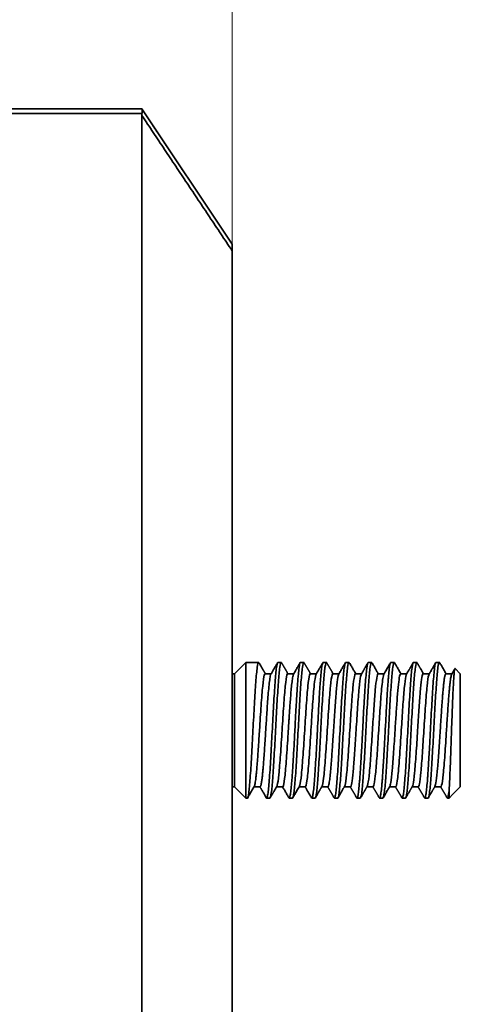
# Model space of a CAD drawing. Header units: millimetres. Extents: x 31 to 1647, y 187 to 975.
# Tile 61 of 151: x 908 to 927, y 692 to 735. Entities that reach past the tile are written whole.
import ezdxf

# ---------------------------------------------------------------- set-up
doc = ezdxf.new("R2010")
doc.units = ezdxf.units.MM
doc.layers.add('1', color=7, linetype='Continuous', true_color=0xffffff)
doc.styles.add('kanji2', font='simplex.shx', dxfattribs={"bigfont": 'bigfont.shx'})
doc.dimstyles.get("Standard").update_dxf_attribs({"dimtxt": 0.18, "dimasz": 0.18, "dimexe": 0.18, "dimexo": 0.0625, "dimgap": 0.09, "dimtad": 0, "dimtih": 1, "dimtoh": 1, "dimdec": 4, "dimzin": 0, "dimdsep": 46, "dimtxsty": 'Standard', "dimcen": 0.09, "dimadec": 0, "dimazin": 0, "dimtfac": 1, "dimtdec": 4, "dimtofl": 0, "dimtmove": 0, "dimatfit": 3, "dimfxl": 1, "dimtolj": 1, "dimtzin": 0, "dimarcsym": 0})

# ---------------------------------------------------------------- blocks, each defined once
blk = doc.blocks.new('_U1')
at = {"layer": '1', "color": 146, "lineweight": 13}
for p, q in [((848.218238, 731.329238), (848.218238, 782.407391)), ((917.168238, 725.364238), (917.168238, 782.407391)), ((848.218238, 780.407391), (851.218235, 781.211239)), ((917.168238, 780.407391), (914.168235, 781.211239)), ((848.218238, 780.407391), (917.168238, 780.407391)), ((848.218238, 780.407391), (851.218241, 779.603544)), ((917.168238, 780.407391), (914.168241, 779.603544))]:
    blk.add_line(p, q, dxfattribs=at)
at = {"layer": '1', "color": 146, "linetype": 'Continuous', "lineweight": 13, "insert": (880.327432, 780.173884), "char_height": 3, "attachment_point": 7, "line_spacing_factor": 0.63253, "style": 'kanji2'}
blk.add_mtext('\\W0.8876;69', dxfattribs=at)
blk = doc.blocks.new('_Open')
at = {"color": 0, "linetype": 'ByBlock', "lineweight": -2}
for p, q in [((-1, 0.166667), (0, 0)), ((-1, -0.166667), (0, 0)), ((0, 0), (-1, 0))]:
    blk.add_line(p, q, dxfattribs=at)

msp = doc.modelspace()

# ---------------------------------------------------------------- linework, layer by layer
at = {"layer": '1', "color": 18, "linetype": 'Continuous', "lineweight": 35}
for p, q in [((855.1682, 731.3542), (913.1709, 731.3542)), ((913.1731, 731.1542), (855.1682, 731.1542)), ((913.1709, 731.3542), (913.1749, 731.3542)), ((917.1682, 725.3642), (913.1749, 731.3542)), ((913.1782, 731.0621), (913.1782, 660.4257)), ((915.8376, 727.3602), (917.1682, 725.3642)), ((917.1682, 725.3642), (917.1682, 725.0804)), ((917.1682, 671.4935), (917.1682, 725.0804)), ((917.7682, 706.8642), (917.2682, 706.3642)), ((918.3412, 706.8642), (917.7682, 706.8642)), ((917.7682, 706.8642), (917.7682, 700.8642)), ((919.3414, 706.8642), (919.1951, 706.8642)), ((920.3414, 706.8642), (920.1952, 706.8642)), ((921.3414, 706.8642), (921.195, 706.8642)), ((922.3413, 706.8642), (922.1954, 706.8642)), ((923.3414, 706.8642), (923.1948, 706.8642)), ((924.3413, 706.8642), (924.1953, 706.8642)), ((925.3414, 706.8642), (925.195, 706.8642)), ((926.3413, 706.8642), (926.1954, 706.8642)), ((917.2682, 706.3642), (917.1677, 706.3642)), ((917.2682, 706.3642), (917.2682, 701.3642)), ((918.8977, 706.3642), (918.63, 706.3642)), ((919.8977, 706.3642), (919.6301, 706.3642)), ((920.8977, 706.3642), (920.63, 706.3642)), ((921.8977, 706.3642), (921.6301, 706.3642)), ((922.8977, 706.3642), (922.6301, 706.3642)), ((923.8977, 706.3642), (923.63, 706.3642)), ((924.8977, 706.3642), (924.6301, 706.3642)), ((925.8977, 706.3642), (925.63, 706.3642)), ((926.8977, 706.3642), (926.6301, 706.3642)), ((927.2682, 706.3642), (927.0389, 706.5935)), ((927.2682, 706.3642), (927.2682, 701.3642)), ((917.1677, 701.3642), (917.2682, 701.3642)), ((917.2682, 701.3642), (917.7682, 700.8642)), ((918.1387, 701.3642), (918.4068, 701.3642)), ((919.1387, 701.3642), (919.4062, 701.3642)), ((920.1387, 701.3642), (920.4065, 701.3642)), ((921.1387, 701.3642), (921.4065, 701.3642)), ((922.1388, 701.3642), (922.4063, 701.3642)), ((923.1387, 701.3642), (923.4066, 701.3642)), ((924.1387, 701.3642), (924.4063, 701.3642)), ((925.1388, 701.3642), (925.4065, 701.3642)), ((926.1388, 701.3642), (926.4064, 701.3642)), ((926.7682, 701.1753), (926.7682, 700.8642)), ((926.7682, 700.8642), (926.9413, 701.0373)), ((927.2682, 701.3642), (926.9413, 701.0373)), ((917.7682, 700.8642), (917.8414, 700.8642)), ((918.6951, 700.8642), (918.8413, 700.8642)), ((919.6952, 700.8642), (919.8414, 700.8642)), ((920.6951, 700.8642), (920.8414, 700.8642)), ((921.6951, 700.8642), (921.8413, 700.8642)), ((922.6951, 700.8642), (922.8414, 700.8642)), ((923.6951, 700.8642), (923.8413, 700.8642)), ((924.6952, 700.8642), (924.8414, 700.8642)), ((925.6951, 700.8642), (925.8414, 700.8642)), ((926.6951, 700.8642), (926.7682, 700.8642))]:
    msp.add_line(p, q, dxfattribs=at)
for centre, major_axis, start_param, end_param in [((912.6303, 731.2517), (-0.5638, 0), 2.8678212, 3.429795), ((912.5653, 731.3492), (-0.4423, 0.6635), 3.8998517, 4.0355604)]:
    msp.add_ellipse(centre, major_axis=major_axis, ratio=0.639602, start_param=start_param, end_param=end_param, dxfattribs=at)
for points, degree, knots in [([(913.1749, 731.3542), (913.2252, 731.2789), (913.3926, 731.0277), (913.5125, 730.8478), (913.6295, 730.6724), (913.7927, 730.4275), (913.9491, 730.193), (914.1416, 729.9042), (914.3295, 729.6223), (914.5738, 729.2559), (914.6866, 729.0867), (914.7915, 728.9293), (914.8644, 728.82), (914.9831, 728.6419)], 2, [0, 0, 0, 0.1678486, 0.3356972, 0.3356972, 0.5035458, 0.5035458, 0.6713944, 0.6713944, 0.839243, 0.839243, 0.9231673, 0.9231673, 1, 1, 1]), ([(918.3559, 706.8517), (918.3511, 706.8601), (918.3254, 706.8825), (918.2789, 706.7081), (918.2164, 706.0408), (918.1539, 705.0422), (918.0914, 703.8642), (918.0289, 702.6863), (917.9664, 701.6876), (917.9039, 701.0204), (917.8622, 700.8642), (917.8414, 700.8642)], 3, [0, 0, 0, 0, 0.0282775, 0.1497436, 0.2712097, 0.3926758, 0.514142, 0.6356081, 0.7570742, 0.8785403, 1, 1, 1, 1]), ([(918.6387, 706.3642), (918.6371, 706.3671), (918.6304, 706.3786), (918.619, 706.3983), (918.6044, 706.4234), (918.589, 706.4498), (918.5716, 706.4799), (918.5508, 706.5157), (918.5265, 706.5575), (918.4988, 706.6053), (918.4676, 706.6592), (918.4328, 706.719), (918.3953, 706.7837), (918.3694, 706.8284), (918.3562, 706.8512)], 3, [0, 0, 0, 0, 0.0177527, 0.0706452, 0.1215932, 0.1722947, 0.2334576, 0.3069579, 0.3927988, 0.490984, 0.6015176, 0.7244045, 0.8596498, 1, 1, 1, 1]), ([(918.6807, 700.8766), (918.6824, 700.8736), (918.6842, 700.8711), (918.6912, 700.8633), (918.6966, 700.8625), (918.7072, 700.8711), (918.7232, 700.8991), (918.7392, 700.9718), (918.7605, 701.1067), (918.7711, 701.1935), (918.7924, 701.4014), (918.803, 701.5225), (918.8243, 701.7945), (918.835, 701.9455), (918.8563, 702.2711), (918.8669, 702.4456), (918.8882, 702.8113), (918.8989, 703.0026), (918.9202, 703.3941), (918.9308, 703.5943), (918.9521, 703.9956), (918.9628, 704.1967), (918.9841, 704.5918), (918.9947, 704.7859), (919.016, 705.1589), (919.0267, 705.3379), (919.048, 705.6739), (919.0586, 705.831), (919.0799, 706.1164), (919.1012, 706.3732), (919.1225, 706.5634), (919.1438, 706.7158), (919.1545, 706.7732), (919.1752, 706.8464), (919.1852, 706.8645), (919.1953, 706.8644)], 3, [0, 0, 0, 0, 0.0101813, 0.0101813, 0.0412218, 0.0412218, 0.0722622, 0.1343432, 0.1343432, 0.1964241, 0.1964241, 0.2585051, 0.2585051, 0.320586, 0.320586, 0.382667, 0.382667, 0.444748, 0.444748, 0.5068289, 0.5068289, 0.5689099, 0.5689099, 0.6309908, 0.6309908, 0.6930718, 0.6930718, 0.7551527, 0.7551527, 0.8172337, 0.8793146, 0.8793146, 0.9413956, 0.9413956, 1, 1, 1, 1]), ([(919.3559, 706.8517), (919.3511, 706.8601), (919.3254, 706.8825), (919.2789, 706.7081), (919.2164, 706.0408), (919.1539, 705.0422), (919.0914, 703.8642), (919.0289, 702.6863), (918.9664, 701.6876), (918.9039, 701.0209), (918.8623, 700.8645), (918.8415, 700.8642)], 3, [0, 0, 0, 0, 0.0282544, 0.1497537, 0.2712531, 0.3927524, 0.5142517, 0.635751, 0.7572504, 0.8787497, 1, 1, 1, 1]), ([(919.1805, 706.8516), (919.1748, 706.8418), (919.1636, 706.8224), (919.1478, 706.7951), (919.1339, 706.7712), (919.1226, 706.7517), (919.113, 706.7352), (919.1035, 706.7188), (919.0924, 706.6997), (919.0782, 706.6751), (919.0605, 706.6447), (919.0392, 706.6079), (919.0148, 706.5659), (918.9873, 706.5185), (918.9567, 706.4658), (918.9235, 706.4087), (918.9005, 706.3691), (918.8888, 706.3489)], 3, [0, 0, 0, 0, 0.0588573, 0.1152912, 0.1629026, 0.2016928, 0.2316644, 0.2614966, 0.299432, 0.3454692, 0.4080018, 0.4811113, 0.5647941, 0.6590461, 0.763863, 0.8792399, 1, 1, 1, 1]), ([(919.6807, 700.8765), (919.6845, 700.87), (919.6884, 700.866), (919.6975, 700.8627), (919.7029, 700.866), (919.7188, 700.8907), (919.7348, 700.9456), (919.7508, 701.0439), (919.7614, 701.1189), (919.7668, 701.1611), (919.7827, 701.3012), (919.7987, 701.468), (919.8147, 701.6698), (919.8253, 701.8116), (919.8413, 702.0351), (919.8573, 702.2873), (919.8732, 702.5535), (919.8786, 702.6446), (919.8892, 702.8307), (919.9052, 703.1154), (919.9212, 703.4129), (919.9371, 703.713), (919.9425, 703.8134), (919.9531, 704.014), (919.9691, 704.3148), (919.985, 704.6104), (920.001, 704.8964), (920.0063, 704.9902), (920.017, 705.1736), (920.033, 705.4426), (920.0489, 705.6892), (920.0649, 705.9158), (920.0702, 705.988), (920.0809, 706.125), (920.0969, 706.3193), (920.1128, 706.4778), (920.1288, 706.609), (920.1341, 706.6481), (920.1448, 706.7168), (920.1608, 706.8057), (920.1767, 706.8509), (920.19, 706.8632), (920.1926, 706.8644), (920.1952, 706.8644)], 3, [0, 0, 0, 0, 0.0223547, 0.0223547, 0.0534029, 0.0534029, 0.1154993, 0.1465474, 0.1465474, 0.1775956, 0.1775956, 0.239692, 0.2707402, 0.2707402, 0.3017884, 0.3638847, 0.3638847, 0.3949329, 0.3949329, 0.4259811, 0.4880775, 0.4880775, 0.5191257, 0.5191257, 0.5501739, 0.6122702, 0.6122702, 0.6433184, 0.6433184, 0.6743666, 0.736463, 0.736463, 0.7675112, 0.7675112, 0.7985594, 0.8606557, 0.8606557, 0.8917039, 0.8917039, 0.9227521, 0.9848485, 0.9848485, 1, 1, 1, 1]), ([(920.3559, 706.8517), (920.351, 706.8601), (920.3254, 706.8825), (920.2789, 706.7081), (920.2164, 706.0408), (920.1539, 705.0422), (920.0914, 703.8642), (920.0289, 702.6863), (919.9664, 701.6876), (919.9039, 701.0208), (919.8623, 700.8645), (919.8415, 700.8642)], 3, [0, 0, 0, 0, 0.0282236, 0.1497229, 0.2712222, 0.3927216, 0.5142209, 0.6357202, 0.7572196, 0.8787189, 1, 1, 1, 1]), ([(920.1804, 706.8514), (920.1715, 706.836), (920.1522, 706.8027), (920.1217, 706.7502), (920.0883, 706.6926), (920.0526, 706.631), (920.0145, 706.5654), (919.9742, 706.4959), (919.9321, 706.4234), (919.9034, 706.3741), (919.889, 706.3493)], 3, [0, 0, 0, 0, 0.0920598, 0.1988698, 0.3136042, 0.4362584, 0.5668277, 0.7053069, 0.8516908, 1, 1, 1, 1]), ([(920.6807, 700.8765), (920.6867, 700.8664), (920.6926, 700.8624), (920.7092, 700.8691), (920.7198, 700.8937), (920.7411, 700.9819), (920.7518, 701.0456), (920.773, 701.2104), (920.7837, 701.3112), (920.805, 701.5455), (920.8156, 701.6789), (920.8369, 701.9736), (920.8476, 702.1347), (920.8689, 702.4778), (920.8795, 702.6597), (920.9008, 703.0375), (920.9168, 703.3311), (920.9328, 703.6312), (920.9434, 703.8317), (920.9488, 703.9322), (920.9647, 704.2328), (920.9807, 704.5317), (920.9967, 704.8192), (921.0073, 705.0072), (921.0126, 705.0995), (921.0286, 705.3695), (921.0446, 705.6262), (921.0606, 705.8552), (921.0712, 706.001), (921.0765, 706.0703), (921.0925, 706.2668), (921.1085, 706.4405), (921.1245, 706.5747), (921.1351, 706.6549), (921.1404, 706.6903), (921.1564, 706.7821), (921.1724, 706.8452), (921.1883, 706.8633), (921.1942, 706.8643), (921.1947, 706.8644), (921.1952, 706.8644)], 3, [0, 0, 0, 0, 0.0345256, 0.0345256, 0.096622, 0.096622, 0.1587183, 0.1587183, 0.2208147, 0.2208147, 0.2829111, 0.2829111, 0.3450075, 0.3450075, 0.4071038, 0.4071038, 0.4692002, 0.5002484, 0.5002484, 0.5312966, 0.5312966, 0.5933929, 0.6244411, 0.6244411, 0.6554893, 0.6554893, 0.7175857, 0.7486339, 0.7486339, 0.7796821, 0.7796821, 0.8417784, 0.8728266, 0.8728266, 0.9038748, 0.9038748, 0.9659712, 0.9970194, 0.9970194, 1, 1, 1, 1]), ([(921.356, 706.8515), (921.3511, 706.86), (921.3254, 706.8826), (921.2789, 706.7081), (921.2164, 706.0408), (921.1539, 705.0422), (921.0914, 703.8642), (921.0289, 702.6863), (920.9664, 701.6876), (920.9039, 701.0207), (920.8623, 700.8644), (920.8415, 700.8642)], 3, [0, 0, 0, 0, 0.0284584, 0.1499245, 0.2713906, 0.3928567, 0.5143229, 0.635789, 0.7572551, 0.8787212, 1, 1, 1, 1]), ([(921.1804, 706.8514), (921.1731, 706.8388), (921.1587, 706.814), (921.1384, 706.779), (921.1205, 706.7481), (921.1056, 706.7225), (921.0944, 706.703), (921.0863, 706.6891), (921.0808, 706.6796), (921.0759, 706.6712), (921.0706, 706.662), (921.0626, 706.6482), (921.0513, 706.6289), (921.0364, 706.6032), (921.0186, 706.5725), (920.998, 706.5369), (920.9744, 706.4963), (920.9479, 706.4507), (920.919, 706.4009), (920.8989, 706.3663), (920.8887, 706.3486)], 3, [0, 0, 0, 0, 0.0756223, 0.1475386, 0.2089842, 0.2599614, 0.3004718, 0.3249597, 0.3429874, 0.3569301, 0.3750714, 0.3981222, 0.4393033, 0.4903871, 0.5513714, 0.6222532, 0.7030293, 0.7936962, 0.8942497, 1, 1, 1, 1]), ([(921.6807, 700.8766), (921.6834, 700.8719), (921.6861, 700.8686), (921.6995, 700.8585), (921.7101, 700.8709), (921.7314, 700.9354), (921.7421, 700.9874), (921.7634, 701.1293), (921.774, 701.2195), (921.7953, 701.4336), (921.806, 701.5577), (921.8273, 701.8351), (921.8379, 701.9885), (921.8592, 702.3184), (921.8699, 702.4947), (921.8912, 702.8634), (921.9018, 703.0559), (921.9231, 703.4489), (921.9338, 703.6495), (921.955, 704.0509), (921.9763, 704.4525), (921.9976, 704.8385), (922.0189, 705.2087), (922.0296, 705.386), (922.0509, 705.7179), (922.0615, 705.8726), (922.0828, 706.1527), (922.0935, 706.2782), (922.1148, 706.4955), (922.1254, 706.5873), (922.1467, 706.7328), (922.1574, 706.7866), (922.1771, 706.8497), (922.1862, 706.8644), (922.1952, 706.8643)], 3, [0, 0, 0, 0, 0.0158927, 0.0158927, 0.0779737, 0.0779737, 0.1400546, 0.1400546, 0.2021356, 0.2021356, 0.2642165, 0.2642165, 0.3262975, 0.3262975, 0.3883784, 0.3883784, 0.4504594, 0.4504594, 0.5125404, 0.5125404, 0.5746213, 0.6367023, 0.6367023, 0.6987832, 0.6987832, 0.7608642, 0.7608642, 0.8229451, 0.8229451, 0.8850261, 0.8850261, 0.947107, 0.947107, 1, 1, 1, 1]), ([(922.3558, 706.8518), (922.351, 706.8601), (922.3254, 706.8824), (922.2789, 706.7081), (922.2164, 706.0408), (922.1539, 705.0422), (922.0914, 703.8642), (922.0289, 702.6863), (921.9664, 701.6876), (921.9039, 701.0207), (921.8622, 700.8644), (921.8414, 700.8642)], 3, [0, 0, 0, 0, 0.028162, 0.1496613, 0.2711606, 0.39266, 0.5141593, 0.6356586, 0.7571579, 0.8786573, 1, 1, 1, 1]), ([(922.1803, 706.8512), (922.1714, 706.8359), (922.1521, 706.8026), (922.1217, 706.7502), (922.0883, 706.6926), (922.0526, 706.631), (922.0145, 706.5654), (921.9742, 706.4959), (921.932, 706.4232), (921.9032, 706.3736), (921.8887, 706.3486)], 3, [0, 0, 0, 0, 0.0915968, 0.1983214, 0.3129601, 0.4355087, 0.5659624, 0.7043163, 0.8505653, 1, 1, 1, 1]), ([(922.6387, 706.3642), (922.634, 706.3725), (922.6198, 706.3969), (922.595, 706.4396), (922.5633, 706.4942), (922.5281, 706.5548), (922.4895, 706.6213), (922.4474, 706.6938), (922.4026, 706.7711), (922.3718, 706.8243), (922.3562, 706.8512)], 3, [0, 0, 0, 0, 0.0506721, 0.1506449, 0.2628368, 0.3872525, 0.523897, 0.6727755, 0.8338941, 1, 1, 1, 1]), ([(922.6806, 700.8768), (922.6854, 700.8684), (922.6956, 700.8595), (922.7164, 700.8794), (922.7324, 700.9397), (922.7484, 701.0289), (922.7537, 701.0634), (922.7643, 701.1418), (922.7803, 701.2735), (922.7963, 701.4449), (922.8123, 701.6393), (922.8176, 701.708), (922.8282, 701.8524), (922.8442, 702.0796), (922.8602, 702.3348), (922.8762, 702.6036), (922.8815, 702.6954), (922.8921, 702.8828), (922.9081, 703.1694), (922.9241, 703.4678), (922.94, 703.7683), (922.9454, 703.8687), (922.956, 704.0693), (922.972, 704.3697), (922.988, 704.664), (923.0039, 704.9482), (923.0093, 705.0413), (923.0199, 705.2232), (923.0359, 705.4896), (923.0519, 705.7329), (923.0732, 706.0302), (923.0838, 706.165), (923.1051, 706.4023), (923.1158, 706.5048), (923.137, 706.6729), (923.1477, 706.7384), (923.169, 706.8303), (923.1796, 706.8568), (923.1919, 706.8639), (923.1934, 706.8643), (923.195, 706.8643)], 3, [0, 0, 0, 0, 0.0283159, 0.0593641, 0.1214605, 0.1214605, 0.1525087, 0.1525087, 0.1835569, 0.2456533, 0.2456533, 0.2767014, 0.2767014, 0.3077496, 0.369846, 0.369846, 0.4008942, 0.4008942, 0.4319424, 0.4940387, 0.4940387, 0.5250869, 0.5250869, 0.5561351, 0.6182315, 0.6182315, 0.6492797, 0.6492797, 0.6803279, 0.7424242, 0.7424242, 0.8045206, 0.8045206, 0.866617, 0.866617, 0.9287134, 0.9287134, 0.9908097, 0.9908097, 1, 1, 1, 1]), ([(923.3558, 706.8518), (923.351, 706.8601), (923.3254, 706.8824), (923.2789, 706.7081), (923.2164, 706.0408), (923.1539, 705.0422), (923.0914, 703.8642), (923.0289, 702.6863), (922.9664, 701.6876), (922.9039, 701.0204), (922.8622, 700.8641), (922.8413, 700.8642), (922.8413, 700.8642)], 3, [0, 0, 0, 0, 0.0281235, 0.1495896, 0.2710557, 0.3925218, 0.513988, 0.6354541, 0.7569202, 0.8783863, 0.9998525, 1, 1, 1, 1]), ([(923.1803, 706.8512), (923.1733, 706.8391), (923.1594, 706.8152), (923.1397, 706.7811), (923.1219, 706.7505), (923.1068, 706.7245), (923.0949, 706.704), (923.0859, 706.6885), (923.0795, 706.6775), (923.0749, 706.6694), (923.071, 706.6627), (923.0667, 706.6554), (923.0599, 706.6436), (923.0498, 706.6262), (923.0358, 706.602), (923.0187, 706.5725), (922.9984, 706.5377), (922.9751, 706.4974), (922.9486, 706.4518), (922.9195, 706.4018), (922.8993, 706.3669), (922.8889, 706.3491)], 3, [0, 0, 0, 0, 0.0722395, 0.142557, 0.2035958, 0.2553579, 0.2978449, 0.3261664, 0.3480485, 0.3634915, 0.3741003, 0.3882635, 0.4071907, 0.4445134, 0.4925526, 0.5513059, 0.6207703, 0.7009425, 0.7918186, 0.8933942, 1, 1, 1, 1]), ([(923.6387, 706.3642), (923.634, 706.3725), (923.6198, 706.3969), (923.595, 706.4395), (923.5633, 706.4942), (923.5281, 706.5547), (923.4895, 706.6213), (923.4475, 706.6938), (923.4026, 706.7711), (923.3718, 706.8243), (923.3561, 706.8513)], 3, [0, 0, 0, 0, 0.050608, 0.1505492, 0.2627194, 0.3871232, 0.5237662, 0.6726542, 0.8337939, 1, 1, 1, 1]), ([(923.6806, 700.8767), (923.6875, 700.8648), (923.6945, 700.8613), (923.7121, 700.8745), (923.7227, 700.9028), (923.744, 700.9982), (923.7547, 701.0655), (923.776, 701.2369), (923.7919, 701.393), (923.8079, 701.5852), (923.8186, 701.7208), (923.8239, 701.7923), (923.8399, 702.0171), (923.8558, 702.2621), (923.8718, 702.5297), (923.8825, 702.7124), (923.8878, 702.8058), (923.9038, 703.091), (923.9197, 703.3859), (923.9357, 703.6865), (923.9463, 703.8871), (923.9517, 703.9875), (923.9676, 704.2878), (923.9836, 704.5858), (923.9996, 704.8715), (924.0102, 705.0582), (924.0156, 705.1497), (924.0315, 705.4172), (924.0475, 705.671), (924.0635, 705.8963), (924.0741, 706.0394), (924.0795, 706.1074), (924.0954, 706.2997), (924.1114, 706.4688), (924.1327, 706.6411), (924.154, 706.7758), (924.17, 706.8334), (924.1854, 706.8601), (924.1902, 706.8643), (924.1951, 706.8643)], 3, [0, 0, 0, 0, 0.0404868, 0.0404868, 0.1025832, 0.1025832, 0.1646796, 0.1646796, 0.226776, 0.2578241, 0.2578241, 0.2888723, 0.2888723, 0.3509687, 0.3820169, 0.3820169, 0.4130651, 0.4130651, 0.4751615, 0.5062096, 0.5062096, 0.5372578, 0.5372578, 0.5993542, 0.6304024, 0.6304024, 0.6614506, 0.6614506, 0.7235469, 0.7545951, 0.7545951, 0.7856433, 0.7856433, 0.8477397, 0.8787879, 0.9098361, 0.9719324, 0.9719324, 1, 1, 1, 1]), ([(924.3558, 706.8518), (924.351, 706.8601), (924.3253, 706.8824), (924.2789, 706.7081), (924.2164, 706.0408), (924.1539, 705.0422), (924.0914, 703.8642), (924.0289, 702.6863), (923.9664, 701.6876), (923.9039, 701.0204), (923.8622, 700.8641), (923.8413, 700.8642), (923.8413, 700.8642)], 3, [0, 0, 0, 0, 0.0280927, 0.1495588, 0.2710249, 0.392491, 0.5139572, 0.6354233, 0.7568894, 0.8783555, 0.9998216, 1, 1, 1, 1]), ([(924.1804, 706.8514), (924.1668, 706.8279), (924.1381, 706.7784), (924.0934, 706.7013), (924.0455, 706.6187), (923.995, 706.5318), (923.9425, 706.4414), (923.9069, 706.38), (923.8889, 706.349)], 3, [0, 0, 0, 0, 0.1401025, 0.295754, 0.4601212, 0.633196, 0.81497, 1, 1, 1, 1]), ([(924.6387, 706.3642), (924.6273, 706.384), (924.6015, 706.4283), (924.5624, 706.4958), (924.522, 706.5653), (924.484, 706.6309), (924.4482, 706.6925), (924.4148, 706.7501), (924.3844, 706.8026), (924.3651, 706.8359), (924.3562, 706.8512)], 3, [0, 0, 0, 0, 0.121949, 0.2728509, 0.415615, 0.5502369, 0.6767119, 0.7950358, 0.9052045, 1, 1, 1, 1]), ([(924.6805, 700.8769), (924.6843, 700.8704), (924.688, 700.8663), (924.7024, 700.8605), (924.713, 700.8767), (924.7343, 700.9484), (924.745, 701.004), (924.7663, 701.1529), (924.7769, 701.2463), (924.7982, 701.4667), (924.8089, 701.5936), (924.8302, 701.8764), (924.8515, 702.1881), (924.8728, 702.5443), (924.8941, 702.9159), (924.9047, 703.1094), (924.926, 703.5039), (924.9367, 703.7049), (924.958, 704.1062), (924.9686, 704.3067), (924.9899, 704.6989), (925.0006, 704.8908), (925.0219, 705.2581), (925.0325, 705.4335), (925.0538, 705.7613), (925.0645, 705.9135), (925.0858, 706.1883), (925.0964, 706.3108), (925.1177, 706.5219), (925.1283, 706.6104), (925.1496, 706.7489), (925.1603, 706.7991), (925.179, 706.8526), (925.187, 706.8643), (925.1951, 706.8643)], 3, [0, 0, 0, 0, 0.0218525, 0.0218525, 0.0839334, 0.0839334, 0.1460144, 0.1460144, 0.2080954, 0.2080954, 0.2701763, 0.2701763, 0.3322573, 0.3943382, 0.3943382, 0.4564192, 0.4564192, 0.5185001, 0.5185001, 0.5805811, 0.5805811, 0.642662, 0.642662, 0.704743, 0.704743, 0.7668239, 0.7668239, 0.8289049, 0.8289049, 0.8909858, 0.8909858, 0.9530668, 0.9530668, 1, 1, 1, 1]), ([(925.3558, 706.8519), (925.351, 706.8601), (925.3253, 706.8824), (925.2789, 706.7081), (925.2164, 706.0408), (925.1539, 705.0422), (925.0914, 703.8642), (925.0289, 702.6863), (924.9664, 701.6876), (924.9039, 701.0204), (924.8622, 700.864), (924.8413, 700.8642), (924.8413, 700.8642)], 3, [0, 0, 0, 0, 0.0280619, 0.149528, 0.2709941, 0.3924602, 0.5139264, 0.6353925, 0.7568586, 0.8783247, 0.9997908, 1, 1, 1, 1]), ([(925.1803, 706.8512), (925.1728, 706.8384), (925.1582, 706.8132), (925.1375, 706.7774), (925.119, 706.7455), (925.1036, 706.7189), (925.0912, 706.6975), (925.0818, 706.6814), (925.0748, 706.6692), (925.0683, 706.658), (925.0601, 706.6439), (925.0489, 706.6246), (925.0344, 706.5998), (925.0171, 706.5699), (924.9968, 706.5349), (924.9736, 706.4949), (924.9474, 706.4498), (924.9188, 706.4005), (924.8989, 706.3663), (924.8887, 706.3487)], 3, [0, 0, 0, 0, 0.0767354, 0.1503705, 0.2136868, 0.2666866, 0.3093717, 0.3412558, 0.3631929, 0.3818681, 0.408187, 0.4475595, 0.4969992, 0.5565037, 0.6260702, 0.7056953, 0.7953756, 0.8951068, 1, 1, 1, 1]), ([(925.6387, 706.3642), (925.6299, 706.3795), (925.6097, 706.4142), (925.5794, 706.4664), (925.5489, 706.5189), (925.5217, 706.5658), (925.4979, 706.6069), (925.4773, 706.6423), (925.461, 706.6705), (925.4484, 706.6921), (925.4393, 706.7079), (925.4317, 706.7211), (925.4241, 706.7342), (925.415, 706.7498), (925.4034, 706.7698), (925.3893, 706.7942), (925.3732, 706.8219), (925.3618, 706.8415), (925.356, 706.8515)], 3, [0, 0, 0, 0, 0.0941303, 0.2136422, 0.3214619, 0.417584, 0.5020037, 0.5747167, 0.6357191, 0.6753534, 0.7077865, 0.7330176, 0.7561887, 0.7884357, 0.8293145, 0.8793191, 0.938451, 1, 1, 1, 1]), ([(925.6805, 700.8768), (925.6811, 700.8759), (925.6816, 700.8751), (925.6874, 700.866), (925.6927, 700.8628), (925.7034, 700.8665), (925.7193, 700.8874), (925.7353, 700.9531), (925.7513, 701.0475), (925.7566, 701.0838), (925.7673, 701.1656), (925.7832, 701.3023), (925.7992, 701.4782), (925.8152, 701.6768), (925.8205, 701.7469), (925.8312, 701.8938), (925.8471, 702.1246), (925.8631, 702.3828), (925.8791, 702.654), (925.8844, 702.7466), (925.895, 702.9353), (925.911, 703.2236), (925.927, 703.5229), (925.9483, 703.9238), (925.9589, 704.1253), (925.9802, 704.522), (925.9909, 704.7173), (926.0122, 705.0938), (926.0228, 705.2749), (926.0441, 705.616), (926.0548, 705.7761), (926.0761, 706.0682), (926.0867, 706.2003), (926.108, 706.4316), (926.1187, 706.5309), (926.1506, 706.7729), (926.1719, 706.8592), (926.1938, 706.8642), (926.1944, 706.8643), (926.195, 706.8643)], 3, [0, 0, 0, 0, 0.0029806, 0.0029806, 0.0340288, 0.0340288, 0.065077, 0.1271734, 0.1271734, 0.1582216, 0.1582216, 0.1892697, 0.2513661, 0.2513661, 0.2824143, 0.2824143, 0.3134625, 0.3755589, 0.3755589, 0.4066071, 0.4066071, 0.4376552, 0.4997516, 0.4997516, 0.561848, 0.561848, 0.6239444, 0.6239444, 0.6860407, 0.6860407, 0.7481371, 0.7481371, 0.8102335, 0.8102335, 0.8723299, 0.8723299, 0.9965226, 0.9965226, 1, 1, 1, 1]), ([(926.3558, 706.8519), (926.351, 706.8601), (926.3253, 706.8823), (926.2789, 706.7081), (926.2164, 706.0408), (926.1539, 705.0422), (926.0914, 703.8642), (926.0289, 702.6863), (925.9664, 701.6876), (925.9039, 701.0204), (925.8622, 700.864), (925.8413, 700.8642), (925.8412, 700.8642)], 3, [0, 0, 0, 0, 0.0280311, 0.1494972, 0.2709633, 0.3924294, 0.5138956, 0.6353617, 0.7568278, 0.8782939, 0.99976, 1, 1, 1, 1]), ([(926.1803, 706.8512), (926.1554, 706.8083), (926.1057, 706.7225), (926.0316, 706.5949), (925.9593, 706.4702), (925.9118, 706.3885), (925.8886, 706.3486)], 3, [0, 0, 0, 0, 0.2558399, 0.5121781, 0.761772, 1, 1, 1, 1]), ([(926.6387, 706.3642), (926.6272, 706.384), (926.6015, 706.4283), (926.5623, 706.4958), (926.522, 706.5653), (926.4839, 706.6309), (926.4482, 706.6925), (926.4148, 706.7501), (926.3844, 706.8026), (926.3651, 706.8359), (926.3561, 706.8513)], 3, [0, 0, 0, 0, 0.1219787, 0.2729008, 0.4156732, 0.5502903, 0.676747, 0.7950382, 0.9051594, 1, 1, 1, 1]), ([(918.63, 706.364), (918.6181, 706.364), (918.5824, 706.3016), (918.5228, 705.8853), (918.4515, 704.987), (918.3977, 704.1418), (918.3623, 703.5854), (918.3445, 703.3099), (918.3268, 703.0414), (918.309, 702.7831), (918.2913, 702.5383), (918.2735, 702.3099), (918.2558, 702.1008), (918.238, 701.9137), (918.2203, 701.7508), (918.2025, 701.6142), (918.1847, 701.5056), (918.167, 701.4263), (918.1546, 701.392), (918.1481, 701.3803), (918.1476, 701.3794)], 3, [0, 0, 0, 0, 0.0738054, 0.2212814, 0.3687574, 0.5162334, 0.5531792, 0.590125, 0.6270708, 0.6640166, 0.7009624, 0.7379082, 0.774854, 0.8117998, 0.8487457, 0.8856915, 0.9226373, 0.9595832, 0.996529, 1, 1, 1, 1]), ([(918.4069, 701.3642), (918.4073, 701.3642), (918.4107, 701.3645), (918.4171, 701.3682), (918.426, 701.3811), (918.4349, 701.4017), (918.4437, 701.43), (918.4526, 701.4659), (918.4615, 701.5092), (918.4704, 701.5599), (918.4793, 701.6177), (918.4881, 701.6825), (918.497, 701.7541), (918.5059, 701.8323), (918.5148, 701.9167), (918.5236, 702.0073), (918.5325, 702.1036), (918.5414, 702.2054), (918.5502, 702.3123), (918.5591, 702.4241), (918.5679, 702.5403), (918.5768, 702.6607), (918.5857, 702.7848), (918.5945, 702.9123), (918.6034, 703.0427), (918.6122, 703.1757), (918.6211, 703.3108), (918.6299, 703.4476), (918.6388, 703.5858), (918.6476, 703.7248), (918.6604, 703.9267), (918.6781, 704.2052), (918.7015, 704.5675), (918.7276, 704.9535), (918.7564, 705.3454), (918.7879, 705.7186), (918.8221, 706.0418), (918.856, 706.2596), (918.8785, 706.332), (918.8888, 706.3495)], 3, [0, 0, 0, 0, 0.0027547, 0.021163, 0.0395712, 0.0579794, 0.0763875, 0.0947957, 0.1132038, 0.131612, 0.1500201, 0.1684282, 0.1868363, 0.2052444, 0.2236524, 0.2420605, 0.2604685, 0.2788765, 0.2972845, 0.3156925, 0.3341005, 0.3525084, 0.3709164, 0.3893243, 0.4077322, 0.4261401, 0.444548, 0.4629559, 0.4813637, 0.4997716, 0.5181794, 0.5613129, 0.6099924, 0.6642144, 0.723975, 0.7892702, 0.8600952, 0.9364451, 1, 1, 1, 1]), ([(919.6302, 706.364), (919.6183, 706.364), (919.5825, 706.3017), (919.523, 705.8855), (919.4515, 704.986), (919.3801, 703.8642), (919.3086, 702.7425), (919.2372, 701.8429), (919.1834, 701.4676), (919.1535, 701.3898), (919.1474, 701.3794)], 3, [0, 0, 0, 0, 0.0741448, 0.2221436, 0.3701425, 0.5181415, 0.6661404, 0.8141393, 0.9621382, 1, 1, 1, 1]), ([(919.4062, 701.3644), (919.4178, 701.3645), (919.4524, 701.4234), (919.511, 701.8205), (919.5827, 702.7077), (919.6328, 703.493), (919.6604, 703.9266), (919.6666, 704.0242), (919.6762, 704.1744), (919.6892, 704.3758), (919.7055, 704.6249), (919.7252, 704.915), (919.7483, 705.2346), (919.7748, 705.5659), (919.8047, 705.8835), (919.8379, 706.1543), (919.8664, 706.2972), (919.8838, 706.3404), (919.8891, 706.3493)], 3, [0, 0, 0, 0, 0.0717942, 0.2144878, 0.362628, 0.5162042, 0.5221237, 0.5350723, 0.5550487, 0.5820507, 0.6160752, 0.6571184, 0.7051758, 0.7602418, 0.8223104, 0.8913747, 0.9674267, 1, 1, 1, 1]), ([(920.6301, 706.364), (920.6182, 706.3641), (920.5824, 706.3018), (920.5229, 705.8855), (920.4515, 704.986), (920.3801, 703.8642), (920.3087, 702.7425), (920.2372, 701.8429), (920.1836, 701.4676), (920.1537, 701.3899), (920.1476, 701.3795)], 3, [0, 0, 0, 0, 0.0742243, 0.222223, 0.3702216, 0.5182202, 0.6662188, 0.8142174, 0.9622161, 1, 1, 1, 1]), ([(920.4065, 701.3644), (920.4127, 701.3644), (920.4435, 701.3924), (920.5, 701.7036), (920.5771, 702.6174), (920.6548, 703.8384), (920.7309, 705.0332), (920.8034, 705.9262), (920.8558, 706.2718), (920.8841, 706.3407), (920.8891, 706.3492)], 3, [0, 0, 0, 0, 0.038531, 0.191381, 0.3510952, 0.5176557, 0.6738267, 0.8241982, 0.9687582, 1, 1, 1, 1]), ([(921.6301, 706.364), (921.6181, 706.364), (921.5824, 706.3016), (921.5229, 705.8855), (921.4515, 704.986), (921.38, 703.8642), (921.3086, 702.7425), (921.2371, 701.8429), (921.1835, 701.4677), (921.1536, 701.3899), (921.1475, 701.3795)], 3, [0, 0, 0, 0, 0.0740295, 0.222072, 0.3701146, 0.5181571, 0.6661997, 0.8142423, 0.9622848, 1, 1, 1, 1]), ([(921.4065, 701.3642), (921.409, 701.3642), (921.4243, 701.37), (921.4514, 701.4418), (921.4869, 701.6602), (921.5195, 701.9571), (921.5493, 702.2975), (921.5762, 702.652), (921.6003, 702.9981), (921.6215, 703.3194), (921.6399, 703.6053), (921.6707, 704.0889), (921.7152, 704.7887), (921.774, 705.5871), (921.8319, 706.1452), (921.8702, 706.3173), (921.8889, 706.3494)], 3, [0, 0, 0, 0, 0.0156989, 0.095211, 0.1688384, 0.2365752, 0.298416, 0.3543558, 0.4043902, 0.4485152, 0.4867273, 0.5190235, 0.6406442, 0.7622649, 0.8838857, 1, 1, 1, 1]), ([(922.63, 706.3641), (922.6133, 706.3638), (922.5745, 706.2676), (922.5134, 705.7773), (922.4467, 704.9112), (922.3785, 703.84), (922.3086, 702.7424), (922.2372, 701.843), (922.1835, 701.4675), (922.1536, 701.3897), (922.1475, 701.3793)], 3, [0, 0, 0, 0, 0.1035027, 0.2417434, 0.379984, 0.5182247, 0.6661798, 0.8141348, 0.9620899, 1, 1, 1, 1]), ([(922.4063, 701.3643), (922.4112, 701.3643), (922.4357, 701.382), (922.4798, 701.5748), (922.5387, 702.1412), (922.5976, 702.9404), (922.659, 703.9043), (922.7232, 704.9114), (922.7899, 705.7772), (922.8452, 706.2212), (922.8783, 706.3304), (922.8891, 706.349)], 3, [0, 0, 0, 0, 0.0303784, 0.1523885, 0.2743987, 0.3964088, 0.5184191, 0.656474, 0.7945288, 0.9325836, 1, 1, 1, 1]), ([(923.6299, 706.3642), (923.6091, 706.3641), (923.5675, 706.2339), (923.505, 705.678), (923.4425, 704.8458), (923.3787, 703.843), (923.3133, 702.8172), (923.2467, 701.9513), (923.1914, 701.507), (923.1583, 701.3978), (923.1474, 701.3793)], 3, [0, 0, 0, 0, 0.129423, 0.2589852, 0.3885475, 0.5181097, 0.6561873, 0.7942649, 0.9323425, 1, 1, 1, 1]), ([(923.4066, 701.3643), (923.4232, 701.3645), (923.4621, 701.4606), (923.5232, 701.9514), (923.5898, 702.8166), (923.6447, 703.6793), (923.6882, 704.3634), (923.7219, 704.8727), (923.7585, 705.3752), (923.798, 705.829), (923.8405, 706.1825), (923.8711, 706.3154), (923.8875, 706.3468), (923.8888, 706.3491)], 3, [0, 0, 0, 0, 0.1034325, 0.2412863, 0.3791401, 0.5169938, 0.5810916, 0.6512197, 0.7273724, 0.8095431, 0.8977252, 0.9919113, 1, 1, 1, 1]), ([(924.63, 706.3642), (924.6141, 706.364), (924.5807, 706.2845), (924.5302, 705.9238), (924.479, 705.3449), (924.4291, 704.6344), (924.3755, 703.793), (924.3175, 702.8824), (924.2551, 702.0505), (924.1983, 701.5458), (924.1624, 701.4049), (924.1474, 701.3791)], 3, [0, 0, 0, 0, 0.0990118, 0.2077841, 0.3139353, 0.4174638, 0.5183679, 0.6477395, 0.7771111, 0.9064827, 1, 1, 1, 1]), ([(924.4063, 701.3644), (924.4123, 701.3643), (924.4431, 701.391), (924.4996, 701.7006), (924.577, 702.618), (924.652, 703.7953), (924.7231, 704.911), (924.7898, 705.7773), (924.8451, 706.221), (924.8781, 706.3303), (924.889, 706.349)], 3, [0, 0, 0, 0, 0.0370485, 0.1912981, 0.3514588, 0.5175171, 0.6558531, 0.7941891, 0.9325251, 1, 1, 1, 1]), ([(925.6299, 706.3642), (925.6251, 706.3642), (925.6006, 706.3465), (925.5565, 706.1537), (925.4977, 705.5873), (925.4389, 704.788), (925.3767, 703.8122), (925.3114, 702.7866), (925.2437, 701.918), (925.1892, 701.4962), (925.1572, 701.3959), (925.1474, 701.3792)], 3, [0, 0, 0, 0, 0.0303143, 0.1523086, 0.2743029, 0.3962972, 0.5182915, 0.6611323, 0.8013749, 0.939017, 1, 1, 1, 1]), ([(925.4064, 701.3644), (925.4231, 701.3644), (925.462, 701.4605), (925.5231, 701.9512), (925.5898, 702.8173), (925.658, 703.8885), (925.7279, 704.9861), (925.7993, 705.8855), (925.853, 706.2609), (925.8829, 706.3386), (925.889, 706.349)], 3, [0, 0, 0, 0, 0.1037827, 0.2419977, 0.3802128, 0.5184278, 0.6663554, 0.814283, 0.9622106, 1, 1, 1, 1]), ([(926.63, 706.3642), (926.6291, 706.3642), (926.6251, 706.3637), (926.6183, 706.3587), (926.6095, 706.3446), (926.6006, 706.3229), (926.5918, 706.2937), (926.583, 706.257), (926.5742, 706.2129), (926.5653, 706.1616), (926.5565, 706.1033), (926.5477, 706.0381), (926.5389, 705.9662), (926.53, 705.8878), (926.5212, 705.8032), (926.5124, 705.7127), (926.5036, 705.6165), (926.4947, 705.5149), (926.4859, 705.4082), (926.4771, 705.2968), (926.4683, 705.181), (926.4595, 705.0611), (926.4506, 704.9376), (926.4418, 704.8108), (926.433, 704.681), (926.4242, 704.5487), (926.4153, 704.4144), (926.4065, 704.2783), (926.3977, 704.141), (926.3889, 704.0028), (926.3635, 703.6043), (926.3212, 702.9397), (926.2624, 702.1414), (926.2044, 701.5832), (926.1661, 701.4111), (926.1474, 701.3791)], 3, [0, 0, 0, 0, 0.0060834, 0.0244141, 0.0427448, 0.0610755, 0.0794062, 0.0977369, 0.1160676, 0.1343983, 0.152729, 0.1710597, 0.1893904, 0.2077211, 0.2260518, 0.2443825, 0.2627133, 0.281044, 0.2993747, 0.3177054, 0.3360361, 0.3543668, 0.3726975, 0.3910282, 0.4093589, 0.4276896, 0.4460203, 0.464351, 0.4826817, 0.5010124, 0.5193431, 0.6408718, 0.7624004, 0.883929, 1, 1, 1, 1]), ([(926.4063, 701.3645), (926.4183, 701.3644), (926.454, 701.4268), (926.5136, 701.8432), (926.5849, 702.7414), (926.6386, 703.5852), (926.6739, 704.1387), (926.6914, 704.4101), (926.7088, 704.6748), (926.7263, 704.9297), (926.7438, 705.1718), (926.7613, 705.3981), (926.7788, 705.6059), (926.7962, 705.7928), (926.8137, 705.9564), (926.8312, 706.0948), (926.8487, 706.2063), (926.8662, 706.2896), (926.8796, 706.3311), (926.8872, 706.3461), (926.8889, 706.3492)], 3, [0, 0, 0, 0, 0.0738216, 0.2212773, 0.3687331, 0.5161889, 0.5525593, 0.5889297, 0.6253001, 0.6616705, 0.6980409, 0.7344113, 0.7707817, 0.8071521, 0.8435226, 0.879893, 0.9162634, 0.9526338, 0.9890042, 1, 1, 1, 1]), ([(926.7682, 701.1753), (926.7787, 701.3221), (926.7891, 701.5106), (926.8099, 701.9517), (926.8203, 702.2046), (926.8359, 702.6129), (926.8412, 702.7538), (926.8516, 703.0419), (926.862, 703.3363), (926.8724, 703.6359), (926.8828, 703.9344), (926.888, 704.0832), (926.8984, 704.3763), (926.9037, 704.5206), (926.9141, 704.8012), (926.9193, 704.9375), (926.9349, 705.3298), (926.9453, 705.569), (926.9609, 705.878), (926.9662, 705.9727), (926.9766, 706.1435), (926.9818, 706.2197), (926.9922, 706.3519), (926.9974, 706.408), (927.0078, 706.4986), (927.0182, 706.5677), (927.0287, 706.5934), (927.0355, 706.5959), (927.0372, 706.5953), (927.0389, 706.5937)], 3, [0, 0, 0, 0, 0.1154734, 0.1154734, 0.2309469, 0.2309469, 0.2886836, 0.2886836, 0.3464203, 0.404157, 0.404157, 0.4618938, 0.4618938, 0.5196305, 0.5196305, 0.5773672, 0.5773672, 0.6928406, 0.6928406, 0.7505774, 0.7505774, 0.8083141, 0.8083141, 0.8660508, 0.8660508, 0.9237875, 0.9815242, 0.9815242, 1, 1, 1, 1]), ([(927.0288, 706.59), (927.0278, 706.5883), (927.0241, 706.582), (927.0192, 706.5735), (927.0145, 706.5653), (927.0112, 706.5598), (927.0073, 706.553), (927.0017, 706.5433), (926.9941, 706.5302), (926.9837, 706.5123), (926.9702, 706.4891), (926.9534, 706.4602), (926.9339, 706.4265), (926.912, 706.3888), (926.8966, 706.3623), (926.8887, 706.3487)], 3, [0, 0, 0, 0, 0.0201343, 0.0794327, 0.10503, 0.12184, 0.1484847, 0.1889521, 0.2432407, 0.311349, 0.4113177, 0.5311787, 0.6709266, 0.8305551, 1, 1, 1, 1]), ([(917.856, 700.8769), (917.865, 700.8924), (917.8843, 700.9258), (917.9148, 700.9784), (917.9482, 701.036), (917.984, 701.0976), (918.022, 701.1631), (918.0624, 701.2327), (918.1045, 701.3053), (918.1332, 701.3547), (918.1477, 701.3797)], 3, [0, 0, 0, 0, 0.0924058, 0.1990891, 0.313684, 0.4361859, 0.5665902, 0.7048919, 0.851086, 1, 1, 1, 1]), ([(918.3977, 701.3642), (918.4006, 701.3593), (918.409, 701.3448), (918.422, 701.3224), (918.4359, 701.2985), (918.4473, 701.2789), (918.4569, 701.2624), (918.4664, 701.246), (918.4774, 701.2269), (918.4917, 701.2024), (918.5093, 701.172), (918.5307, 701.1353), (918.5551, 701.0932), (918.5825, 701.0459), (918.6131, 700.9932), (918.646, 700.9364), (918.6687, 700.8972), (918.6802, 700.8774)], 3, [0, 0, 0, 0, 0.0305484, 0.0889239, 0.1381698, 0.178284, 0.2092661, 0.2400803, 0.2792427, 0.3267547, 0.3912799, 0.4667149, 0.5530627, 0.6503265, 0.7585101, 0.8776179, 1, 1, 1, 1]), ([(918.8559, 700.8767), (918.8633, 700.8895), (918.8777, 700.9144), (918.8981, 700.9496), (918.916, 700.9805), (918.9309, 701.0061), (918.9422, 701.0255), (918.9502, 701.0394), (918.9557, 701.0489), (918.9606, 701.0573), (918.966, 701.0666), (918.974, 701.0804), (918.9852, 701.0997), (919.0001, 701.1254), (919.0179, 701.156), (919.0386, 701.1917), (919.0621, 701.2323), (919.0886, 701.2779), (919.1175, 701.3276), (919.1375, 701.3621), (919.1477, 701.3797)], 3, [0, 0, 0, 0, 0.0763373, 0.1482341, 0.2096631, 0.2606264, 0.3011259, 0.3256071, 0.34363, 0.3575689, 0.3757053, 0.3987498, 0.4399197, 0.4909897, 0.5519575, 0.6228201, 0.7035743, 0.7942166, 0.8947429, 1, 1, 1, 1]), ([(919.3977, 701.3642), (919.4039, 701.3537), (919.4204, 701.3252), (919.448, 701.2776), (919.4815, 701.22), (919.5172, 701.1584), (919.5553, 701.0928), (919.5956, 701.0233), (919.6375, 700.951), (919.666, 700.902), (919.6802, 700.8774)], 3, [0, 0, 0, 0, 0.0650915, 0.1752898, 0.2936373, 0.4201369, 0.5547919, 0.6976055, 0.8485811, 1, 1, 1, 1]), ([(919.8568, 700.8783), (919.8699, 700.9009), (919.8979, 700.9493), (919.9419, 701.0251), (919.9896, 701.1074), (920.0403, 701.1946), (920.0933, 701.286), (920.1295, 701.3483), (920.1478, 701.3798)], 3, [0, 0, 0, 0, 0.1351482, 0.2893281, 0.4534037, 0.6273664, 0.8112068, 1, 1, 1, 1]), ([(920.3977, 701.3642), (920.3994, 701.3613), (920.4061, 701.3498), (920.4176, 701.3301), (920.4321, 701.305), (920.4475, 701.2786), (920.4649, 701.2485), (920.4857, 701.2127), (920.51, 701.1709), (920.5377, 701.1231), (920.569, 701.0693), (920.6037, 701.0094), (920.6411, 700.9448), (920.667, 700.9002), (920.6801, 700.8776)], 3, [0, 0, 0, 0, 0.017915, 0.0708433, 0.1218239, 0.1725568, 0.2337599, 0.3073107, 0.3932126, 0.4914692, 0.6020848, 0.7250642, 0.8604128, 1, 1, 1, 1]), ([(920.856, 700.8769), (920.8663, 700.8947), (920.8863, 700.9291), (920.9148, 700.9783), (920.9403, 701.0223), (920.9622, 701.0601), (920.9806, 701.0918), (920.9954, 701.1172), (921.0065, 701.1365), (921.0138, 701.149), (921.0182, 701.1566), (921.0215, 701.1623), (921.0259, 701.1699), (921.0321, 701.1806), (921.0402, 701.1946), (921.0511, 701.2133), (921.065, 701.2372), (921.0822, 701.2669), (921.1021, 701.3012), (921.1243, 701.3393), (921.1397, 701.3659), (921.1477, 701.3796)], 3, [0, 0, 0, 0, 0.1058204, 0.2057177, 0.2932944, 0.3685545, 0.4315014, 0.4821377, 0.5204657, 0.546487, 0.5569981, 0.5656956, 0.5805781, 0.6019274, 0.6297427, 0.6640232, 0.7136922, 0.7726673, 0.8409458, 0.9185248, 1, 1, 1, 1]), ([(921.8561, 700.8772), (921.8704, 700.9019), (921.899, 700.951), (921.9409, 701.0234), (921.9813, 701.0929), (922.0193, 701.1585), (922.055, 701.2201), (922.0885, 701.2777), (922.1192, 701.3305), (922.1387, 701.3641), (922.1478, 701.3799)], 3, [0, 0, 0, 0, 0.1472099, 0.2934303, 0.4317427, 0.5621509, 0.684658, 0.7992673, 0.9059816, 1, 1, 1, 1]), ([(922.8562, 700.8772), (922.8668, 700.8957), (922.8878, 700.9317), (922.9177, 700.9834), (922.945, 701.0304), (922.9688, 701.0714), (922.9892, 701.1066), (923.0061, 701.1358), (923.0197, 701.1591), (923.0292, 701.1755), (923.0354, 701.1862), (923.0395, 701.1933), (923.0432, 701.1997), (923.0468, 701.2059), (923.0511, 701.2134), (923.0571, 701.2237), (923.0657, 701.2384), (923.077, 701.2579), (923.0911, 701.2823), (923.108, 701.3114), (923.1272, 701.3443), (923.1407, 701.3675), (923.1476, 701.3795)], 3, [0, 0, 0, 0, 0.1100118, 0.2153129, 0.3088301, 0.3905674, 0.4605282, 0.5187153, 0.5651312, 0.5997778, 0.6163379, 0.6295088, 0.642169, 0.6543529, 0.6667089, 0.6865469, 0.7159157, 0.7548139, 0.8032396, 0.8611905, 0.9286639, 1, 1, 1, 1]), ([(923.8559, 700.8768), (923.8703, 700.9016), (923.8989, 700.9509), (923.9409, 701.0234), (923.9813, 701.0929), (924.0193, 701.1585), (924.055, 701.2201), (924.0885, 701.2777), (924.1192, 701.3305), (924.1387, 701.3641), (924.1478, 701.3799)], 3, [0, 0, 0, 0, 0.147943, 0.2940284, 0.432214, 0.5625033, 0.6848996, 0.7994059, 0.9060252, 1, 1, 1, 1]), ([(924.8569, 700.8784), (924.8699, 700.9009), (924.8957, 700.9454), (924.933, 701.0097), (924.9676, 701.0694), (924.9986, 701.1228), (925.0259, 701.1699), (925.0488, 701.2093), (925.0674, 701.2414), (925.0823, 701.267), (925.0952, 701.2893), (925.1076, 701.3106), (925.1205, 701.3328), (925.134, 701.3561), (925.1432, 701.372), (925.1478, 701.3798)], 3, [0, 0, 0, 0, 0.1345214, 0.2659643, 0.3849354, 0.4914403, 0.5854837, 0.6670698, 0.7270885, 0.7779597, 0.8198253, 0.860684, 0.9051691, 0.9532796, 1, 1, 1, 1]), ([(926.6806, 700.8768), (926.6832, 700.8723), (926.6858, 700.869), (926.6937, 700.8626), (926.699, 700.8634), (926.715, 700.881), (926.731, 700.9288), (926.7469, 701.0203), (926.7576, 701.0908), (926.7629, 701.1308), (926.7682, 701.1753)], 3, [0, 0, 0, 0, 0.0889213, 0.0889213, 0.271137, 0.271137, 0.6355685, 0.8177843, 0.8177843, 1, 1, 1, 1])]:
    msp.add_open_spline(points, degree=degree, knots=knots, dxfattribs=at)
for points, degree in [([(917.1682, 725.0804), (913.1782, 731.0621)], 1), ([(915.0586, 728.5288), (915.1284, 728.4241), (915.2062, 728.3073)], 2), ([(915.7876, 727.4353), (915.8121, 727.3985), (915.8376, 727.3602)], 2), ([(919.6387, 706.3642), (919.4973, 706.6077), (919.3561, 706.8513)], 2), ([(920.6387, 706.3642), (920.4972, 706.6079), (920.3559, 706.8518)], 2), ([(921.6387, 706.3642), (921.4973, 706.6078), (921.3561, 706.8514)], 2), ([(921.3977, 701.3642), (921.5392, 701.1206), (921.6805, 700.8769)], 2), ([(922.3977, 701.3642), (922.5392, 701.1207), (922.6804, 700.8771)], 2), ([(923.3977, 701.3642), (923.5392, 701.1206), (923.6805, 700.8768)], 2), ([(924.3977, 701.3642), (924.5391, 701.1208), (924.6803, 700.8772)], 2), ([(925.3977, 701.3642), (925.5392, 701.1207), (925.6804, 700.877)], 2), ([(925.8562, 700.8772), (926.0019, 701.1286), (926.1479, 701.3799)], 2), ([(926.3977, 701.3642), (926.5392, 701.1207), (926.6804, 700.877)], 2)]:
    msp.add_open_spline(points, degree=degree, dxfattribs=at)

# ---------------------------------------------------------------- dimensions: what is measured, and where the dimension line sits
at = {"layer": '1', "color": 146, "linetype": 'Continuous', "lineweight": 13}
dim = msp.add_linear_dim(base=(917.168238, 780.407391), p1=(848.218238, 731.329238), p2=(917.168238, 725.080409), dimstyle='Standard', override={"dimtxt": 3, "dimasz": 3, "dimexe": 2, "dimexo": 0, "dimgap": 0.6, "dimtad": 1, "dimtih": 1, "dimtoh": 0, "dimdec": 1, "dimlfac": 1, "dimzin": 8, "dimdsep": 46, "dimlunit": 2, "dimtxsty": 'kanji2', "dimblk1": 'Open', "dimblk2": 'Open', "dimsah": 1, "dimse1": 0, "dimse2": 0, "dimsd1": 0, "dimsd2": 0, "dimclrd": 146, "dimclre": 146, "dimclrt": 146, "dimtol": 0, "dimtm": -0.1, "dimtfac": 0.833333, "dimtdec": 2, "dimtofl": 1, "dimtmove": 0, "dimtzin": 8, "dimlwd": 13, "dimlwe": 13}, dxfattribs=at)
dim.commit()
dim.dimension.update_dxf_attribs({"geometry": '_U1', "text_midpoint": (882.693238, 780.407391), "dimtype": 160})

doc.saveas('drawing.dxf')
